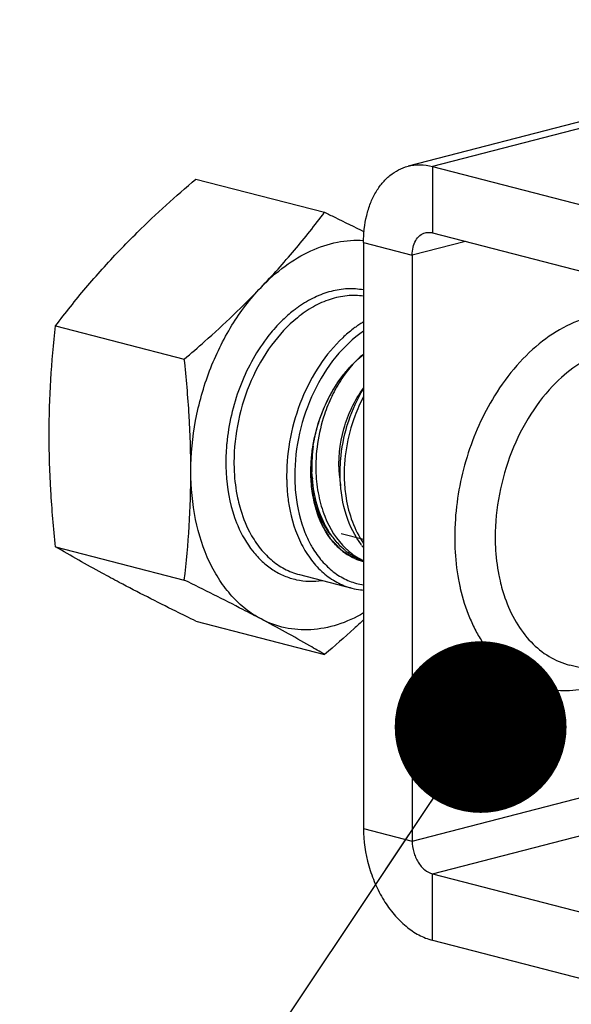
# Model space of a CAD drawing. Header units: millimetres. Extents: x 0 to 3905, y -1166 to 1110.
# Tile 86 of 155: x 2047 to 2056, y 494 to 511. Entities that reach past the tile are written whole.
import ezdxf

# ---------------------------------------------------------------- set-up
doc = ezdxf.new("R2010")
doc.units = ezdxf.units.MM
doc.header["$LTSCALE"] = 65.395
doc.layers.get('0').update_dxf_attribs({"linetype": 'CONTINUOUS'})
for name, color, linetype in [('DE-19-005096_DXF_TEXT', 7, 'CONTINUOUS'), ('DE-19-005096DXF_CONTINUOUS_LINE', 7, 'CONTINUOUS'), ('NUT-M4-SUS-GDXF_CONTINUOUS_LINE', 7, 'CONTINUOUS'), ('SC-BM4X30-NIDXF_CONTINUOUS_LINE', 7, 'CONTINUOUS')]:
    doc.layers.add(name, color=color, linetype=linetype)
doc.styles.get("Standard").update_dxf_attribs({"font": 'ISOCP', "width": 0.8})
doc.dimstyles.get("Standard").update_dxf_attribs({"dimtxt": 3, "dimasz": 3, "dimexe": 2.5, "dimexo": 0.5, "dimtad": 1, "dimdsep": 46, "dimtxsty": 'Standard', "dimblk": '_FILLED', "dimblk1": '_FILLED', "dimblk2": '_FILLED', "dimcen": 0.09, "dimclrt": 3, "dimazin": 2, "dimtol": 1, "dimtp": 0.01, "dimtm": 0.01, "dimtfac": 1, "dimtofl": 0, "dimtmove": 0, "dimatfit": 3, "dimldrblk": '_FILLED', "dimfxl": 1, "dimtolj": 1, "dimarcsym": 0})

# ---------------------------------------------------------------- blocks, each defined once
blk = doc.blocks.new('_FILLED')
at = {"color": 0, "linetype": 'ByBlock'}
blk.add_solid([(0, 0), (-1, 0.1667), (-1, -0.1667)], dxfattribs=at)

msp = doc.modelspace()

# ---------------------------------------------------------------- linework, layer by layer
at = {"layer": 'DE-19-005096DXF_CONTINUOUS_LINE'}
for p, q in [((2063.201, 511.218), (2053.301, 508.656)), ((2063.627, 511.214), (2053.727, 508.652)), ((2053.727, 508.652), (2056.839, 507.847)), ((2053.727, 508.652), (2053.727, 507.493)), ((2053.727, 507.493), (2056.839, 506.687)), ((2052.525, 507.321), (2053.374, 507.101)), ((2052.525, 507.321), (2052.525, 497.082)), ((2054.307, 507.343), (2053.374, 507.101)), ((2053.374, 507.101), (2053.374, 496.862)), ((2057.468, 499.589), (2056.125, 499.937)), ((2053.374, 496.862), (2062.402, 499.199)), ((2053.727, 496.288), (2063.627, 498.85)), ((2052.525, 497.082), (2053.374, 496.862)), ((2053.727, 496.288), (2056.839, 495.483)), ((2053.727, 495.129), (2053.727, 496.288)), ((2053.727, 495.129), (2056.839, 494.324))]:
    msp.add_line(p, q, dxfattribs=at)
for centre, radius, start, end in [((2057.781, 502.098), 3.659, 190.5092, 192.2805), ((2057.686, 502.078), 3.563, 192.2873, 192.9721)]:
    msp.add_arc(centre, radius, start, end, dxfattribs=at)
for points, knots in [([(2053.301, 508.656), (2053.369, 508.673), (2053.514, 508.69), (2053.657, 508.67), (2053.727, 508.652)], [0, 0, 0, 0, 0.491261, 1, 1, 1, 1]), ([(2052.525, 507.321), (2052.525, 507.48), (2052.55, 507.715), (2052.64, 508.007), (2052.731, 508.198), (2052.845, 508.363), (2052.98, 508.498), (2053.133, 508.598), (2053.245, 508.641), (2053.301, 508.656)], [0, 0, 0, 0, 0.28849, 0.423367, 0.550908, 0.671173, 0.784952, 0.89381, 1, 1, 1, 1]), ([(2053.374, 507.101), (2053.374, 507.148), (2053.383, 507.238), (2053.428, 507.358), (2053.502, 507.45), (2053.568, 507.485), (2053.602, 507.494)], [0, 0, 0, 0, 0.289325, 0.55182, 0.785577, 1, 1, 1, 1]), ([(2053.602, 507.494), (2053.622, 507.499), (2053.664, 507.504), (2053.707, 507.498), (2053.727, 507.493)], [0, 0, 0, 0, 0.491261, 1, 1, 1, 1]), ([(2058.363, 505.245), (2058.265, 505.394), (2058.094, 505.599), (2057.821, 505.812), (2057.605, 505.936), (2057.375, 506.023), (2057.135, 506.073), (2056.888, 506.086), (2056.547, 506.053), (2056.114, 505.912), (2055.626, 505.606), (2055.179, 505.177), (2054.927, 504.831), (2054.811, 504.643)], [0, 0, 0, 0, 0.121667, 0.179453, 0.235769, 0.291244, 0.346573, 0.402461, 0.45957, 0.579335, 0.709138, 0.849734, 1, 1, 1, 1]), ([(2057.553, 505.455), (2057.486, 505.472), (2057.347, 505.497), (2057.06, 505.502), (2056.689, 505.424), (2056.262, 505.206), (2056.006, 504.995), (2055.885, 504.874)], [0, 0, 0, 0, 0.112952, 0.227353, 0.465019, 0.721482, 1, 1, 1, 1]), ([(2055.885, 504.874), (2055.719, 504.709), (2055.418, 504.326), (2055.085, 503.663), (2054.874, 502.934), (2054.823, 502.426), (2054.823, 502.174)], [0, 0, 0, 0, 0.236325, 0.487736, 0.74557, 1, 1, 1, 1]), ([(2054.811, 504.643), (2054.607, 504.312), (2054.285, 503.586), (2054.143, 502.806), (2054.123, 502.412)], [0, 0, 0, 0, 0.496814, 1, 1, 1, 1]), ([(2054.123, 502.412), (2054.122, 502.392), (2054.118, 502.313), (2054.116, 502.233), (2054.116, 502.174)], [0, 0, 0, 0, 0.251214, 1, 1, 1, 1]), ([(2054.116, 502.174), (2054.116, 502.11), (2054.122, 501.862), (2054.149, 501.613), (2054.183, 501.431)], [0, 0, 0, 0, 0.255403, 1, 1, 1, 1]), ([(2054.823, 502.174), (2054.823, 502.117), (2054.828, 501.895), (2054.854, 501.673), (2054.886, 501.51)], [0, 0, 0, 0, 0.255751, 1, 1, 1, 1]), ([(2054.886, 501.51), (2054.893, 501.476), (2054.921, 501.343), (2054.958, 501.211), (2054.992, 501.116)], [0, 0, 0, 0, 0.25512, 1, 1, 1, 1]), ([(2054.214, 501.278), (2054.254, 501.104), (2054.333, 500.851), (2054.479, 500.538), (2054.643, 500.26), (2054.887, 499.96), (2055.242, 499.689), (2055.643, 499.525), (2056.073, 499.475), (2056.515, 499.541), (2056.797, 499.655), (2056.935, 499.727)], [0, 0, 0, 0, 0.145147, 0.214183, 0.280795, 0.407001, 0.525754, 0.640324, 0.754913, 0.873719, 1, 1, 1, 1]), ([(2054.992, 501.116), (2055.043, 500.968), (2055.168, 500.691), (2055.43, 500.337), (2055.751, 500.074), (2055.999, 499.969), (2056.125, 499.937)], [0, 0, 0, 0, 0.276317, 0.532107, 0.770921, 1, 1, 1, 1]), ([(2052.525, 497.082), (2052.525, 496.863), (2052.573, 496.531), (2052.72, 496.117), (2052.868, 495.83), (2053.049, 495.578), (2053.256, 495.371), (2053.482, 495.216), (2053.646, 495.15), (2053.727, 495.129)], [0, 0, 0, 0, 0.269765, 0.405696, 0.538462, 0.665639, 0.785387, 0.896754, 1, 1, 1, 1]), ([(2053.374, 496.862), (2053.374, 496.798), (2053.388, 496.7), (2053.431, 496.579), (2053.475, 496.494), (2053.528, 496.42), (2053.606, 496.342), (2053.678, 496.301), (2053.727, 496.288)], [0, 0, 0, 0, 0.270107, 0.406211, 0.539146, 0.666485, 0.786385, 1, 1, 1, 1])]:
    msp.add_open_spline(points, degree=3, knots=knots, dxfattribs=at)
at = {"layer": 'NUT-M4-SUS-GDXF_CONTINUOUS_LINE'}
for p, q in [((2049.598, 508.433), (2051.846, 507.852)), ((2047.149, 505.867), (2049.396, 505.286)), ((2051.946, 504.662), (2051.953, 504.676)), ((2051.606, 503.333), (2051.606, 503.339)), ((2051.606, 503.313), (2051.606, 503.318)), ((2051.606, 503.313), (2051.606, 503.318)), ((2047.149, 502.004), (2049.396, 501.422)), ((2051.404, 501.52), (2052.323, 501.282)), ((2049.598, 500.706), (2051.846, 500.124))]:
    msp.add_line(p, q, dxfattribs=at)
for centre, radius, start, end in [((2052.62, 504.452), 2.136, 125.2852, 126.104), ((2052.607, 504.471), 2.114, 125.095, 125.284), ((2053.562, 504.209), 2.015, 124.3982, 125.0954), ((2054.278, 503.404), 2.65, 150.9777, 151.4633), ((2053.724, 503.477), 3.603, 175.6797, 176.4772), ((2053.754, 503.475), 3.633, 174.6909, 175.6795), ((2054.242, 503.318), 2.636, 179.6054, 179.9998), ((2052.42, 503.261), 2.271, 201.5599, 202.9409), ((2053.192, 502.918), 1.815, 208.3334, 211.3162), ((2053.134, 502.883), 1.746, 211.3386, 211.6643), ((2053.11, 502.868), 1.719, 211.6615, 213.1065), ((2052.819, 502.764), 1.065, 231.0483, 233.3024), ((2052.799, 502.737), 1.031, 233.2959, 237.0013), ((2052.787, 502.718), 1.009, 237.0134, 237.6381), ((2052.755, 502.659), 0.941, 245.9036, 255.4654), ((2052.753, 502.652), 0.934, 255.4923, 255.8803)]:
    msp.add_arc(centre, radius, start, end, dxfattribs=at)
for points, knots in [([(2048.26, 507.18), (2048.363, 507.288), (2048.793, 507.724), (2049.247, 508.133), (2049.598, 508.433)], [0, 0, 0, 0, 0.244816, 1, 1, 1, 1]), ([(2050.735, 506.539), (2050.936, 506.75), (2051.319, 507.177), (2051.676, 507.627), (2051.846, 507.852)], [0, 0, 0, 0, 0.508483, 1, 1, 1, 1]), ([(2051.846, 507.852), (2051.904, 507.823), (2052.134, 507.71), (2052.363, 507.596), (2052.534, 507.51)], [0, 0, 0, 0, 0.254788, 1, 1, 1, 1]), ([(2050.735, 506.539), (2050.864, 506.675), (2051.135, 506.917), (2051.587, 507.189), (2052.054, 507.347), (2052.373, 507.37), (2052.526, 507.36)], [0, 0, 0, 0, 0.276661, 0.534087, 0.773694, 1, 1, 1, 1]), ([(2047.149, 505.867), (2047.319, 506.092), (2047.676, 506.542), (2048.059, 506.969), (2048.26, 507.18)], [0, 0, 0, 0, 0.491517, 1, 1, 1, 1]), ([(2049.396, 505.286), (2049.515, 505.387), (2049.976, 505.788), (2050.42, 506.21), (2050.735, 506.539)], [0, 0, 0, 0, 0.254687, 1, 1, 1, 1]), ([(2049.51, 503.324), (2049.51, 503.622), (2049.568, 504.221), (2049.811, 505.086), (2050.195, 505.876), (2050.543, 506.338), (2050.735, 506.539)], [0, 0, 0, 0, 0.253672, 0.510913, 0.762455, 1, 1, 1, 1]), ([(2052.525, 506.494), (2052.433, 506.511), (2052.241, 506.524), (2051.951, 506.478), (2051.662, 506.37), (2051.48, 506.262), (2051.391, 506.2)], [0, 0, 0, 0, 0.233624, 0.475314, 0.729799, 1, 1, 1, 1]), ([(2052.525, 506.386), (2052.43, 506.4), (2052.231, 506.403), (2051.933, 506.338), (2051.64, 506.206), (2051.458, 506.08), (2051.369, 506.009)], [0, 0, 0, 0, 0.23109, 0.472, 0.727463, 1, 1, 1, 1]), ([(2051.361, 506.178), (2051.34, 506.163), (2051.254, 506.098), (2051.174, 506.027), (2051.115, 505.971)], [0, 0, 0, 0, 0.245038, 1, 1, 1, 1]), ([(2051.369, 506.009), (2051.199, 505.871), (2050.886, 505.53), (2050.539, 504.914), (2050.316, 504.217), (2050.263, 503.726), (2050.263, 503.483)], [0, 0, 0, 0, 0.231688, 0.482503, 0.742584, 1, 1, 1, 1]), ([(2051.115, 505.971), (2051.09, 505.946), (2050.989, 505.844), (2050.895, 505.734), (2050.83, 505.647)], [0, 0, 0, 0, 0.24457, 1, 1, 1, 1]), ([(2052.525, 505.937), (2052.517, 505.931), (2052.482, 505.911), (2052.448, 505.889), (2052.423, 505.871)], [0, 0, 0, 0, 0.247838, 1, 1, 1, 1]), ([(2047.035, 503.965), (2047.035, 504.285), (2047.056, 504.921), (2047.114, 505.554), (2047.149, 505.867)], [0, 0, 0, 0, 0.504285, 1, 1, 1, 1]), ([(2052.525, 505.773), (2052.343, 505.65), (2052.004, 505.325), (2051.627, 504.712), (2051.383, 504.001), (2051.323, 503.496), (2051.323, 503.245)], [0, 0, 0, 0, 0.227765, 0.477953, 0.739939, 1, 1, 1, 1]), ([(2052.403, 505.857), (2052.382, 505.843), (2052.299, 505.782), (2052.219, 505.714), (2052.162, 505.66)], [0, 0, 0, 0, 0.244923, 1, 1, 1, 1]), ([(2050.83, 505.647), (2050.634, 505.388), (2050.319, 504.796), (2050.168, 504.145), (2050.136, 503.811)], [0, 0, 0, 0, 0.491905, 1, 1, 1, 1]), ([(2052.162, 505.66), (2052.01, 505.517), (2051.732, 505.179), (2051.424, 504.587), (2051.229, 503.93), (2051.182, 503.472), (2051.182, 503.245)], [0, 0, 0, 0, 0.235043, 0.486303, 0.744756, 1, 1, 1, 1]), ([(2049.51, 503.324), (2049.51, 503.65), (2049.489, 504.305), (2049.431, 504.958), (2049.396, 505.286)], [0, 0, 0, 0, 0.497175, 1, 1, 1, 1]), ([(2051.953, 504.676), (2051.963, 504.692), (2051.978, 504.717), (2051.997, 504.751), (2052.009, 504.771), (2052.019, 504.788), (2052.025, 504.798), (2052.029, 504.806), (2052.032, 504.81), (2052.035, 504.814), (2052.038, 504.819), (2052.046, 504.831), (2052.059, 504.85), (2052.075, 504.874), (2052.092, 504.899), (2052.104, 504.917), (2052.112, 504.929), (2052.116, 504.935), (2052.119, 504.939), (2052.121, 504.943), (2052.127, 504.949), (2052.134, 504.959), (2052.146, 504.974), (2052.161, 504.993), (2052.175, 505.012), (2052.187, 505.028), (2052.196, 505.039), (2052.203, 505.049), (2052.208, 505.055), (2052.211, 505.059), (2052.214, 505.062), (2052.216, 505.064), (2052.219, 505.068), (2052.224, 505.074), (2052.232, 505.082), (2052.241, 505.092), (2052.252, 505.106), (2052.267, 505.123), (2052.282, 505.14), (2052.294, 505.153), (2052.302, 505.161), (2052.307, 505.167), (2052.31, 505.171), (2052.313, 505.174), (2052.318, 505.178), (2052.327, 505.188), (2052.342, 505.202), (2052.362, 505.221), (2052.381, 505.24), (2052.396, 505.255), (2052.406, 505.264), (2052.41, 505.268), (2052.413, 505.272), (2052.417, 505.275), (2052.423, 505.28), (2052.431, 505.287), (2052.445, 505.299), (2052.463, 505.313), (2052.49, 505.336), (2052.511, 505.354), (2052.525, 505.365)], [0, 0, 0, 0, 0.0625, 0.09375, 0.125, 0.140625, 0.15625, 0.164062, 0.167969, 0.171875, 0.179688, 0.1875, 0.21875, 0.25, 0.28125, 0.3125, 0.320312, 0.328125, 0.332031, 0.335938, 0.34375, 0.359375, 0.375, 0.40625, 0.4375, 0.453125, 0.46875, 0.484375, 0.492188, 0.496094, 0.5, 0.503906, 0.507812, 0.515625, 0.53125, 0.546875, 0.5625, 0.59375, 0.625, 0.640625, 0.65625, 0.664062, 0.667969, 0.671875, 0.679688, 0.6875, 0.71875, 0.75, 0.78125, 0.8125, 0.820312, 0.828125, 0.832031, 0.835938, 0.84375, 0.859375, 0.875, 0.90625, 0.9375, 1, 1, 1, 1]), ([(2051.961, 504.69), (2051.999, 504.758), (2052.153, 505.009), (2052.353, 505.233), (2052.525, 505.365)], [0, 0, 0, 0, 0.263787, 1, 1, 1, 1]), ([(2051.643, 503.766), (2051.656, 503.845), (2051.721, 504.158), (2051.836, 504.461), (2051.95, 504.67)], [0, 0, 0, 0, 0.25207, 1, 1, 1, 1]), ([(2051.644, 503.773), (2051.648, 503.792), (2051.653, 503.82), (2051.661, 503.858), (2051.665, 503.881), (2051.669, 503.9), (2051.671, 503.912), (2051.673, 503.92), (2051.673, 503.925), (2051.675, 503.93), (2051.676, 503.936), (2051.68, 503.95), (2051.685, 503.972), (2051.693, 504.002), (2051.7, 504.031), (2051.705, 504.053), (2051.709, 504.067), (2051.711, 504.073), (2051.712, 504.078), (2051.713, 504.083), (2051.716, 504.091), (2051.719, 504.103), (2051.725, 504.122), (2051.733, 504.146), (2051.74, 504.17), (2051.746, 504.189), (2051.751, 504.204), (2051.754, 504.216), (2051.757, 504.224), (2051.758, 504.229), (2051.759, 504.233), (2051.761, 504.236), (2051.762, 504.24), (2051.765, 504.248), (2051.769, 504.259), (2051.774, 504.273), (2051.781, 504.291), (2051.789, 504.313), (2051.797, 504.336), (2051.804, 504.353), (2051.808, 504.365), (2051.811, 504.372), (2051.813, 504.377), (2051.815, 504.382), (2051.817, 504.387), (2051.823, 504.401), (2051.832, 504.421), (2051.844, 504.449), (2051.855, 504.476), (2051.864, 504.496), (2051.87, 504.51), (2051.873, 504.516), (2051.875, 504.52), (2051.877, 504.525), (2051.881, 504.532), (2051.886, 504.543), (2051.895, 504.561), (2051.906, 504.583), (2051.924, 504.618), (2051.937, 504.644), (2051.946, 504.662)], [0, 0, 0, 0, 0.0625, 0.09375, 0.125, 0.140625, 0.15625, 0.164062, 0.167969, 0.171875, 0.179688, 0.1875, 0.21875, 0.25, 0.28125, 0.3125, 0.320312, 0.328125, 0.332031, 0.335938, 0.34375, 0.359375, 0.375, 0.40625, 0.4375, 0.453125, 0.46875, 0.484375, 0.492188, 0.496094, 0.5, 0.503906, 0.507812, 0.515625, 0.53125, 0.546875, 0.5625, 0.59375, 0.625, 0.640625, 0.65625, 0.664062, 0.667969, 0.671875, 0.679688, 0.6875, 0.71875, 0.75, 0.78125, 0.8125, 0.820312, 0.828125, 0.832031, 0.835938, 0.84375, 0.859375, 0.875, 0.90625, 0.9375, 1, 1, 1, 1]), ([(2047.149, 502.004), (2047.114, 502.331), (2047.057, 502.984), (2047.035, 503.639), (2047.035, 503.965)], [0, 0, 0, 0, 0.502825, 1, 1, 1, 1]), ([(2050.128, 503.698), (2050.127, 503.68), (2050.123, 503.608), (2050.121, 503.536), (2050.121, 503.483)], [0, 0, 0, 0, 0.251437, 1, 1, 1, 1]), ([(2051.606, 503.339), (2051.606, 503.348), (2051.607, 503.36), (2051.607, 503.377), (2051.607, 503.388), (2051.607, 503.396), (2051.607, 503.402), (2051.607, 503.406), (2051.608, 503.41), (2051.608, 503.419), (2051.609, 503.43), (2051.609, 503.444), (2051.61, 503.458), (2051.611, 503.47), (2051.611, 503.478), (2051.611, 503.483), (2051.611, 503.487), (2051.612, 503.493), (2051.612, 503.501), (2051.613, 503.512), (2051.614, 503.525), (2051.615, 503.535), (2051.616, 503.543), (2051.616, 503.547), (2051.616, 503.55), (2051.616, 503.554), (2051.617, 503.558), (2051.618, 503.567), (2051.619, 503.578), (2051.62, 503.593), (2051.621, 503.604), (2051.622, 503.614), (2051.623, 503.62), (2051.623, 503.624), (2051.624, 503.629), (2051.625, 503.636), (2051.626, 503.647), (2051.628, 503.66), (2051.629, 503.673), (2051.631, 503.682), (2051.631, 503.689), (2051.632, 503.692), (2051.632, 503.694), (2051.632, 503.696), (2051.633, 503.7), (2051.634, 503.707), (2051.636, 503.716), (2051.637, 503.729), (2051.64, 503.749), (2051.643, 503.763), (2051.644, 503.773)], [0, 0, 0, 0, 0.0625, 0.09375, 0.125, 0.140625, 0.15625, 0.164062, 0.171875, 0.1875, 0.21875, 0.25, 0.28125, 0.3125, 0.328125, 0.335938, 0.34375, 0.359375, 0.375, 0.40625, 0.4375, 0.46875, 0.484375, 0.492188, 0.5, 0.507812, 0.515625, 0.53125, 0.5625, 0.59375, 0.625, 0.640625, 0.65625, 0.664062, 0.671875, 0.6875, 0.71875, 0.75, 0.78125, 0.8125, 0.820312, 0.828125, 0.832031, 0.835938, 0.84375, 0.859375, 0.875, 0.90625, 0.9375, 1, 1, 1, 1]), ([(2051.606, 503.336), (2051.606, 503.372), (2051.61, 503.515), (2051.625, 503.659), (2051.643, 503.766)], [0, 0, 0, 0, 0.247142, 1, 1, 1, 1]), ([(2050.121, 503.483), (2050.121, 503.388), (2050.136, 503.03), (2050.211, 502.672), (2050.309, 502.426)], [0, 0, 0, 0, 0.262498, 1, 1, 1, 1]), ([(2050.263, 503.483), (2050.263, 503.429), (2050.268, 503.221), (2050.293, 503.013), (2050.325, 502.862)], [0, 0, 0, 0, 0.256175, 1, 1, 1, 1]), ([(2049.396, 501.422), (2049.432, 501.735), (2049.49, 502.368), (2049.51, 503.004), (2049.51, 503.324)], [0, 0, 0, 0, 0.495715, 1, 1, 1, 1]), ([(2050.735, 500.744), (2050.641, 500.793), (2050.459, 500.913), (2050.217, 501.142), (2050.006, 501.419), (2049.763, 501.855), (2049.56, 502.496), (2049.51, 503.042), (2049.51, 503.324)], [0, 0, 0, 0, 0.10643, 0.216927, 0.332713, 0.45452, 0.716287, 1, 1, 1, 1]), ([(2051.182, 503.245), (2051.182, 503.221), (2051.183, 503.128), (2051.188, 503.035), (2051.194, 502.965)], [0, 0, 0, 0, 0.25223, 1, 1, 1, 1]), ([(2051.323, 503.245), (2051.323, 503.163), (2051.335, 502.852), (2051.397, 502.541), (2051.475, 502.325)], [0, 0, 0, 0, 0.261441, 1, 1, 1, 1]), ([(2052.371, 501.8), (2052.358, 501.808), (2052.331, 501.824), (2052.297, 501.845), (2052.27, 501.862), (2052.249, 501.874), (2052.229, 501.886), (2052.209, 501.899), (2052.192, 501.909), (2052.18, 501.916), (2052.173, 501.921), (2052.168, 501.924), (2052.163, 501.927), (2052.16, 501.929), (2052.157, 501.931), (2052.156, 501.931), (2052.155, 501.932), (2052.153, 501.934), (2052.151, 501.936), (2052.148, 501.939), (2052.144, 501.943), (2052.138, 501.949), (2052.131, 501.956), (2052.122, 501.965), (2052.11, 501.977), (2052.089, 501.999), (2052.059, 502.029), (2052.03, 502.059), (2052.009, 502.081), (2051.997, 502.093), (2051.988, 502.102), (2051.98, 502.109), (2051.974, 502.115), (2051.971, 502.119), (2051.968, 502.122), (2051.966, 502.124), (2051.964, 502.126), (2051.963, 502.127), (2051.962, 502.128), (2051.961, 502.131), (2051.958, 502.135), (2051.953, 502.143), (2051.947, 502.153), (2051.938, 502.168), (2051.926, 502.187), (2051.912, 502.209), (2051.897, 502.232), (2051.883, 502.255), (2051.869, 502.277), (2051.854, 502.3), (2051.842, 502.319), (2051.833, 502.334), (2051.827, 502.344), (2051.822, 502.351), (2051.819, 502.357), (2051.816, 502.362), (2051.814, 502.365), (2051.812, 502.367), (2051.811, 502.368), (2051.811, 502.37), (2051.81, 502.372), (2051.808, 502.376), (2051.806, 502.382), (2051.803, 502.389), (2051.8, 502.398), (2051.795, 502.409), (2051.788, 502.427), (2051.779, 502.45), (2051.769, 502.477), (2051.758, 502.505), (2051.747, 502.532), (2051.736, 502.559), (2051.726, 502.587), (2051.717, 502.609), (2051.71, 502.628), (2051.705, 502.639), (2051.702, 502.648), (2051.699, 502.654), (2051.698, 502.658), (2051.697, 502.66), (2051.696, 502.663), (2051.696, 502.666), (2051.695, 502.671), (2051.693, 502.677), (2051.691, 502.687), (2051.688, 502.7), (2051.685, 502.715), (2051.681, 502.736), (2051.673, 502.772), (2051.662, 502.823), (2051.652, 502.873), (2051.644, 502.909), (2051.64, 502.93), (2051.636, 502.945), (2051.634, 502.958), (2051.632, 502.968), (2051.63, 502.974), (2051.629, 502.979), (2051.629, 502.982), (2051.628, 502.985), (2051.628, 502.988), (2051.627, 502.992), (2051.627, 502.999), (2051.626, 503.01), (2051.625, 503.024), (2051.624, 503.045), (2051.622, 503.072), (2051.62, 503.105), (2051.618, 503.148), (2051.614, 503.203), (2051.61, 503.268), (2051.607, 503.311), (2051.606, 503.333)], [0, 0, 0, 0, 0.03125, 0.0625, 0.078125, 0.09375, 0.109375, 0.125, 0.140625, 0.148438, 0.152344, 0.15625, 0.160156, 0.164062, 0.165039, 0.166016, 0.166992, 0.167969, 0.169922, 0.171875, 0.175781, 0.179688, 0.1875, 0.195312, 0.203125, 0.21875, 0.25, 0.28125, 0.296875, 0.304688, 0.3125, 0.320312, 0.324219, 0.328125, 0.330078, 0.332031, 0.333008, 0.333984, 0.334961, 0.335938, 0.339844, 0.34375, 0.351562, 0.359375, 0.375, 0.390625, 0.40625, 0.421875, 0.4375, 0.453125, 0.46875, 0.476562, 0.484375, 0.488281, 0.492188, 0.496094, 0.498047, 0.499023, 0.5, 0.500977, 0.501953, 0.503906, 0.507812, 0.511719, 0.515625, 0.523438, 0.53125, 0.546875, 0.5625, 0.578125, 0.59375, 0.609375, 0.625, 0.640625, 0.648438, 0.65625, 0.660156, 0.664062, 0.666016, 0.666992, 0.667969, 0.669922, 0.671875, 0.675781, 0.679688, 0.6875, 0.695312, 0.703125, 0.71875, 0.75, 0.78125, 0.796875, 0.804688, 0.8125, 0.820312, 0.824219, 0.828125, 0.830078, 0.832031, 0.833008, 0.833984, 0.835938, 0.839844, 0.84375, 0.851562, 0.859375, 0.875, 0.890625, 0.90625, 0.9375, 0.96875, 1, 1, 1, 1]), ([(2051.992, 502.167), (2051.866, 502.31), (2051.723, 502.582), (2051.627, 502.981), (2051.608, 503.2), (2051.606, 503.313)], [0, 0, 0, 0, 0.466132, 0.725789, 1, 1, 1, 1]), ([(2051.948, 502.146), (2051.832, 502.3), (2051.704, 502.58), (2051.621, 502.983), (2051.606, 503.201), (2051.606, 503.313)], [0, 0, 0, 0, 0.469381, 0.728248, 1, 1, 1, 1]), ([(2050.325, 502.862), (2050.336, 502.809), (2050.386, 502.605), (2050.461, 502.407), (2050.533, 502.269)], [0, 0, 0, 0, 0.260074, 1, 1, 1, 1]), ([(2051.194, 502.965), (2051.201, 502.882), (2051.242, 502.567), (2051.337, 502.257), (2051.443, 502.048)], [0, 0, 0, 0, 0.263838, 1, 1, 1, 1]), ([(2050.329, 502.376), (2050.397, 502.216), (2050.524, 501.991), (2050.75, 501.746), (2050.935, 501.6), (2051.136, 501.492), (2051.351, 501.424), (2051.576, 501.396), (2051.728, 501.405), (2051.803, 501.416)], [0, 0, 0, 0, 0.274151, 0.40202, 0.524792, 0.644003, 0.761556, 0.879541, 1, 1, 1, 1]), ([(2051.475, 502.325), (2051.484, 502.301), (2051.519, 502.21), (2051.56, 502.121), (2051.595, 502.056)], [0, 0, 0, 0, 0.255339, 1, 1, 1, 1]), ([(2050.533, 502.269), (2050.582, 502.175), (2050.693, 501.999), (2050.9, 501.777), (2051.138, 501.612), (2051.314, 501.543), (2051.404, 501.52)], [0, 0, 0, 0, 0.269783, 0.523639, 0.765194, 1, 1, 1, 1]), ([(2052.15, 501.936), (2052.131, 501.951), (2052.058, 502.015), (2051.992, 502.088), (2051.948, 502.146)], [0, 0, 0, 0, 0.243975, 1, 1, 1, 1]), ([(2048.26, 501.384), (2048.16, 501.437), (2047.786, 501.638), (2047.417, 501.847), (2047.149, 502.004)], [0, 0, 0, 0, 0.267376, 1, 1, 1, 1]), ([(2051.443, 502.048), (2051.493, 501.952), (2051.603, 501.772), (2051.812, 501.545), (2052.053, 501.376), (2052.232, 501.305), (2052.323, 501.282)], [0, 0, 0, 0, 0.270207, 0.524176, 0.765551, 1, 1, 1, 1]), ([(2051.671, 501.929), (2051.722, 501.85), (2051.837, 501.703), (2052.043, 501.524), (2052.274, 501.398), (2052.441, 501.352), (2052.525, 501.338)], [0, 0, 0, 0, 0.266302, 0.518554, 0.761154, 1, 1, 1, 1]), ([(2052.371, 501.8), (2052.36, 501.804), (2052.318, 501.824), (2052.277, 501.847), (2052.247, 501.866)], [0, 0, 0, 0, 0.248447, 1, 1, 1, 1]), ([(2052.525, 501.746), (2052.522, 501.747), (2052.517, 501.748), (2052.51, 501.75), (2052.506, 501.751), (2052.504, 501.752), (2052.503, 501.752), (2052.501, 501.753), (2052.498, 501.754), (2052.494, 501.755), (2052.487, 501.757), (2052.478, 501.759), (2052.47, 501.762), (2052.463, 501.764), (2052.458, 501.766), (2052.453, 501.767), (2052.45, 501.768), (2052.449, 501.769), (2052.447, 501.769), (2052.446, 501.77), (2052.445, 501.77), (2052.443, 501.771), (2052.439, 501.772), (2052.435, 501.774), (2052.431, 501.775), (2052.429, 501.776), (2052.427, 501.777), (2052.425, 501.777), (2052.424, 501.778), (2052.421, 501.779), (2052.417, 501.781), (2052.41, 501.783), (2052.403, 501.786), (2052.397, 501.789), (2052.386, 501.793), (2052.378, 501.797), (2052.371, 501.8)], [0, 0, 0, 0, 0.0625, 0.125, 0.140625, 0.15625, 0.164062, 0.171875, 0.1875, 0.21875, 0.25, 0.3125, 0.375, 0.40625, 0.4375, 0.46875, 0.484375, 0.492188, 0.5, 0.507812, 0.515625, 0.53125, 0.5625, 0.59375, 0.625, 0.640625, 0.65625, 0.664062, 0.671875, 0.6875, 0.71875, 0.75, 0.8125, 0.84375, 0.875, 1, 1, 1, 1]), ([(2049.598, 500.706), (2049.481, 500.763), (2049.032, 500.985), (2048.586, 501.211), (2048.26, 501.384)], [0, 0, 0, 0, 0.261731, 1, 1, 1, 1]), ([(2050.735, 500.744), (2050.63, 500.799), (2050.187, 501.031), (2049.739, 501.254), (2049.396, 501.422)], [0, 0, 0, 0, 0.236958, 1, 1, 1, 1]), ([(2052.323, 501.282), (2052.373, 501.269), (2052.44, 501.256), (2052.508, 501.25), (2052.525, 501.248)], [0, 0, 0, 0, 0.748991, 1, 1, 1, 1]), ([(2052.525, 500.849), (2052.381, 500.765), (2052.083, 500.628), (2051.613, 500.536), (2051.152, 500.569), (2050.867, 500.674), (2050.735, 500.744)], [0, 0, 0, 0, 0.26844, 0.519751, 0.76058, 1, 1, 1, 1]), ([(2051.846, 500.124), (2051.76, 500.174), (2051.394, 500.387), (2051.022, 500.592), (2050.735, 500.744)], [0, 0, 0, 0, 0.233663, 1, 1, 1, 1]), ([(2052.525, 500.728), (2052.47, 500.677), (2052.247, 500.472), (2052.019, 500.272), (2051.846, 500.124)], [0, 0, 0, 0, 0.247993, 1, 1, 1, 1])]:
    msp.add_open_spline(points, degree=3, knots=knots, dxfattribs=at)
at = {"layer": 'SC-BM4X30-NIDXF_CONTINUOUS_LINE'}
for p, q in [((2051.624, 503.313), (2051.624, 503.318)), ((2051.624, 503.313), (2051.624, 503.318)), ((2051.888, 502.303), (2051.904, 502.298)), ((2052.136, 502.238), (2052.525, 502.138))]:
    msp.add_line(p, q, dxfattribs=at)
for centre, radius, start, end in [((2054.37, 503.489), 2.66, 154.2819, 154.4999), ((2054.353, 503.497), 2.642, 153.4857, 154.2825), ((2054.481, 503.421), 2.859, 173.0689, 181.3313), ((2053.755, 503.555), 2.154, 184.3287, 185.3415), ((2053.723, 503.552), 2.122, 185.3415, 186.323), ((2054.427, 503.42), 2.805, 181.341, 182.0857), ((2053.704, 503.55), 2.103, 186.3242, 186.49), ((2053.697, 503.549), 2.096, 186.49, 186.7686), ((2053.649, 503.543), 2.048, 186.7578, 189.8423), ((2054.192, 503.421), 2.096, 184.668, 187.9719), ((2054.116, 503.411), 2.02, 187.9811, 189.6381), ((2053.638, 502.9), 1.438, 216.8957, 219.3096), ((2052.98, 502.872), 1.212, 230.0086, 230.6409), ((2052.902, 502.753), 1.069, 243.4165, 249.3611)]:
    msp.add_arc(centre, radius, start, end, dxfattribs=at)
for points, knots in [([(2052.525, 505.373), (2052.499, 505.352), (2052.395, 505.261), (2052.302, 505.157), (2052.238, 505.074)], [0, 0, 0, 0, 0.241088, 1, 1, 1, 1]), ([(2052.238, 505.074), (2052.215, 505.044), (2052.122, 504.918), (2052.042, 504.782), (2051.989, 504.676)], [0, 0, 0, 0, 0.243183, 1, 1, 1, 1]), ([(2052.103, 503.251), (2052.08, 503.524), (2052.137, 504.069), (2052.367, 504.569), (2052.525, 504.778)], [0, 0, 0, 0, 0.511123, 1, 1, 1, 1]), ([(2052.119, 503.185), (2052.113, 503.324), (2052.133, 503.872), (2052.31, 504.418), (2052.525, 504.766)], [0, 0, 0, 0, 0.253102, 1, 1, 1, 1]), ([(2051.969, 504.634), (2051.92, 504.531), (2051.749, 504.106), (2051.681, 503.639), (2051.694, 503.295)], [0, 0, 0, 0, 0.247522, 1, 1, 1, 1]), ([(2052.525, 504.626), (2052.466, 504.518), (2052.259, 504.059), (2052.175, 503.546), (2052.189, 503.167)], [0, 0, 0, 0, 0.24579, 1, 1, 1, 1]), ([(2051.993, 502.165), (2051.936, 502.24), (2051.724, 502.588), (2051.636, 503.002), (2051.624, 503.313)], [0, 0, 0, 0, 0.232158, 1, 1, 1, 1]), ([(2051.694, 503.295), (2051.7, 503.163), (2051.73, 502.905), (2051.862, 502.439), (2052.054, 502.127), (2052.219, 501.972)], [0, 0, 0, 0, 0.273342, 0.532931, 1, 1, 1, 1]), ([(2052.488, 502.037), (2052.372, 502.191), (2052.192, 502.565), (2052.127, 502.972), (2052.119, 503.185)], [0, 0, 0, 0, 0.475088, 1, 1, 1, 1]), ([(2052.189, 503.167), (2052.193, 503.063), (2052.231, 502.679), (2052.364, 502.298), (2052.525, 502.065)], [0, 0, 0, 0, 0.267679, 1, 1, 1, 1]), ([(2052.201, 501.944), (2052.182, 501.96), (2052.106, 502.027), (2052.039, 502.104), (2051.993, 502.165)], [0, 0, 0, 0, 0.244663, 1, 1, 1, 1]), ([(2052.219, 501.972), (2052.242, 501.95), (2052.335, 501.869), (2052.441, 501.802), (2052.525, 501.764)], [0, 0, 0, 0, 0.255874, 1, 1, 1, 1]), ([(2052.424, 501.797), (2052.405, 501.806), (2052.33, 501.846), (2052.26, 501.895), (2052.211, 501.935)], [0, 0, 0, 0, 0.247016, 1, 1, 1, 1])]:
    msp.add_open_spline(points, degree=3, knots=knots, dxfattribs=at)

# ---------------------------------------------------------------- leaders
at = {"layer": 'DE-19-005096_DXF_TEXT', "annotation_type": 0, "has_hookline": 1, "hookline_direction": 1, "text_width": 35.754}
msp.add_leader([(2054.569, 498.855), (2020.87, 448.388), (2019.495, 452.388), (2016.495, 452.388)], dimstyle='Standard', override={"dimtad": 0, "dimldrblk": 'DOT'}, dxfattribs=at)

doc.saveas('drawing.dxf')
